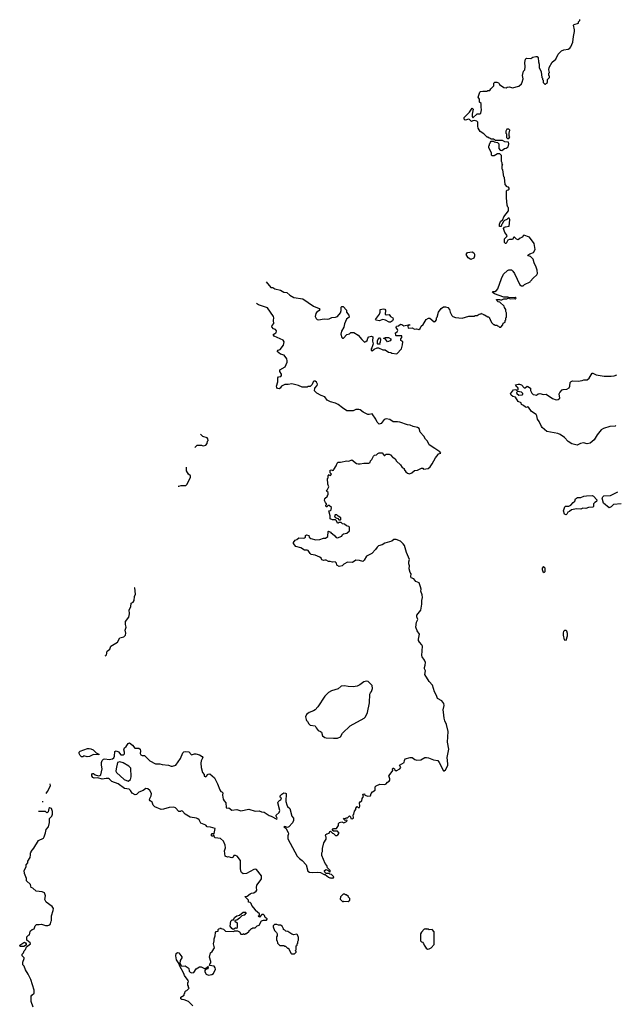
# Model space of a CAD drawing. Extents: x 2206940 to 2356632, y 511582 to 673215.
# Tile 178 of 228: x 2274657 to 2283104, y 659246 to 673215. Entities that reach past the tile are written whole.
import ezdxf

# ---------------------------------------------------------------- set-up
doc = ezdxf.new("R2010")
doc.units = 0

msp = doc.modelspace()

# ---------------------------------------------------------------- linework, layer by layer
at = {"layer": '0CON10XD'}
for points in [[(2278150, 669496), (2278220, 669415), (2278245, 669413), (2278275, 669398), (2278356, 669376), (2278405, 669348), (2278445, 669343), (2278487, 669305), (2278545, 669275), (2278673, 669253), (2278822, 669152), (2278902, 669115), (2278912, 669105), (2278905, 669088), (2278865, 669061), (2278855, 669048), (2278848, 669005), (2278859, 668975), (2278875, 668962), (2278895, 668956), (2278975, 668971), (2279015, 668966), (2279045, 668971), (2279085, 668988), (2279135, 668992), (2279165, 669006), (2279205, 669055), (2279215, 669090), (2279216, 669135), (2279226, 669144), (2279245, 669144), (2279290, 669095), (2279292, 669065), (2279323, 669023), (2279328, 668995), (2279293, 668967), (2279265, 668900), (2279256, 668854), (2279220, 668795), (2279212, 668755), (2279225, 668708), (2279235, 668698), (2279250, 668695), (2279295, 668750), (2279335, 668757), (2279355, 668778), (2279395, 668778), (2279459, 668739), (2279507, 668677), (2279545, 668640), (2279565, 668647), (2279586, 668664), (2279592, 668695), (2279606, 668714), (2279646, 668726), (2279667, 668715), (2279662, 668655), (2279668, 668615), (2279652, 668558), (2279640, 668545), (2279640, 668525), (2279655, 668518), (2279685, 668540), (2279725, 668560), (2279745, 668560), (2279805, 668533), (2279839, 668529), (2279885, 668498), (2279922, 668492), (2279935, 668482), (2280007, 668473), (2280070, 668545), (2280086, 668604), (2280090, 668645), (2280060, 668665), (2280062, 668685), (2280077, 668705), (2280075, 668730), (2279995, 668730), (2279990, 668735), (2279988, 668772), (2280010, 668785), (2280018, 668805), (2280017, 668817), (2279998, 668848), (2280000, 668865), (2280027, 668873), (2280057, 668893), (2280075, 668892), (2280105, 668872), (2280185, 668890), (2280188, 668882), (2280172, 668878), (2280160, 668865), (2280165, 668840), (2280222, 668842), (2280255, 668822), (2280285, 668828), (2280315, 668820), (2280336, 668834), (2280350, 668865), (2280379, 668891), (2280421, 668959), (2280455, 668980), (2280475, 668980), (2280535, 668930), (2280548, 668932), (2280570, 668955), (2280570, 668985), (2280577, 668993), (2280598, 669065), (2280634, 669116), (2280668, 669142), (2280695, 669142), (2280729, 669129), (2280752, 669105), (2280763, 669065), (2280785, 669020), (2280800, 669005), (2280838, 668988), (2280932, 668978), (2281025, 669010), (2281105, 669010), (2281113, 669017), (2281145, 669020), (2281172, 669038), (2281195, 669040), (2281205, 669050), (2281212, 669042), (2281228, 669038), (2281232, 669032), (2281248, 669028), (2281295, 669000), (2281305, 669000), (2281320, 668985), (2281320, 668975), (2281330, 668965), (2281330, 668955), (2281353, 668913), (2281375, 668890), (2281388, 668888), (2281395, 668880), (2281425, 668880), (2281435, 668870), (2281448, 668868), (2281462, 668852), (2281478, 668852), (2281510, 668885), (2281512, 668908), (2281540, 668925), (2281540, 668945), (2281550, 668955), (2281550, 668985), (2281560, 668995), (2281560, 669055), (2281550, 669075), (2281550, 669105), (2281532, 669132), (2281528, 669148), (2281468, 669208), (2281442, 669212), (2281422, 669232), (2281420, 669245), (2281463, 669247), (2281475, 669240), (2281495, 669240), (2281522, 669252), (2281565, 669253), (2281585, 669262), (2281616, 669254), (2281675, 669260), (2281685, 669253), (2281700, 669265), (2281685, 669272), (2281595, 669270), (2281586, 669276), (2281525, 669280), (2281390, 669325), (2281360, 669345), (2281373, 669357), (2281395, 669360), (2281417, 669373), (2281440, 669395), (2281488, 669545), (2281516, 669604), (2281575, 669658), (2281595, 669668), (2281630, 669665), (2281652, 669645), (2281672, 669615), (2281750, 669455), (2281775, 669440), (2281795, 669440), (2281815, 669460), (2281896, 669494), (2281900, 669505), (2281941, 669549), (2281990, 669595), (2281998, 669615), (2281995, 669660), (2281982, 669705), (2281953, 669763), (2281938, 669818), (2281903, 669853), (2281870, 669865), (2281862, 669875), (2281890, 669895), (2281945, 669912), (2281967, 669955), (2281955, 670040), (2281889, 670129), (2281805, 670158), (2281790, 670145), (2281790, 670135), (2281780, 670125), (2281754, 670116), (2281725, 670093), (2281702, 670102), (2281675, 670130), (2281665, 670130), (2281644, 670096), (2281605, 670098), (2281580, 670085), (2281555, 670040), (2281545, 670040), (2281533, 670053), (2281532, 670105), (2281565, 670140), (2281568, 670155), (2281538, 670195), (2281518, 670252), (2281531, 670269), (2281545, 670278), (2281598, 670285), (2281607, 670377), (2281598, 670398), (2281585, 670400), (2281565, 670380), (2281532, 670368), (2281512, 670348), (2281500, 670315), (2281490, 670305), (2281485, 670280), (2281462, 670282), (2281460, 670315), (2281475, 670350), (2281508, 670382), (2281525, 670420), (2281590, 670505), (2281590, 670545), (2281580, 670555), (2281572, 670585), (2281560, 670685), (2281560, 670785), (2281572, 670798), (2281585, 670800), (2281598, 670812), (2281600, 670825), (2281588, 670838), (2281572, 670842), (2281540, 670875), (2281530, 670975), (2281522, 670985), (2281510, 671085), (2281500, 671095), (2281500, 671145), (2281508, 671152), (2281500, 671165), (2281500, 671185), (2281490, 671205), (2281488, 671288), (2281465, 671310), (2281435, 671310), (2281385, 671282), (2281354, 671284), (2281348, 671295), (2281347, 671327), (2281312, 671395), (2281310, 671425), (2281320, 671435), (2281320, 671455), (2281330, 671465), (2281332, 671478), (2281345, 671490), (2281375, 671490), (2281385, 671480), (2281435, 671470), (2281450, 671455), (2281450, 671385), (2281472, 671362), (2281495, 671360), (2281530, 671385), (2281555, 671390), (2281585, 671410), (2281592, 671455), (2281590, 671475), (2281535, 671480), (2281505, 671500), (2281405, 671500), (2281375, 671520), (2281345, 671520), (2281335, 671530), (2281313, 671533), (2281295, 671550), (2281285, 671550), (2281240, 671595), (2281185, 671630), (2281160, 671675), (2281152, 671705), (2281152, 671762), (2281140, 671775), (2281105, 671783), (2281085, 671782), (2281065, 671772), (2281035, 671800), (2281025, 671802), (2280975, 671788), (2280958, 671805), (2280958, 671825), (2281036, 671904), (2281075, 671960), (2281090, 671945), (2281072, 671875), (2281072, 671845), (2281083, 671823), (2281145, 671880), (2281185, 671880), (2281195, 671890), (2281208, 671935), (2281200, 671975), (2281200, 672025), (2281180, 672045), (2281180, 672085), (2281160, 672115), (2281183, 672187), (2281193, 672197), (2281225, 672202), (2281285, 672200), (2281295, 672210), (2281325, 672210), (2281340, 672235), (2281380, 672275), (2281380, 672315), (2281393, 672327), (2281425, 672328), (2281448, 672318), (2281458, 672308), (2281460, 672295), (2281525, 672252), (2281555, 672250), (2281571, 672259), (2281605, 672263), (2281645, 672250), (2281735, 672270), (2281773, 672305), (2281785, 672328), (2281799, 672375), (2281788, 672425), (2281802, 672485), (2281820, 672505), (2281827, 672545), (2281819, 672605), (2281830, 672655), (2281845, 672670), (2281905, 672662), (2281935, 672682), (2281975, 672693), (2281995, 672692), (2282009, 672675), (2282013, 672615), (2282022, 672585), (2282024, 672534), (2282052, 672475), (2282062, 672395), (2282070, 672385), (2282070, 672365), (2282080, 672355), (2282080, 672325), (2282105, 672300), (2282115, 672300), (2282128, 672312), (2282140, 672325), (2282140, 672365), (2282170, 672395), (2282170, 672415), (2282160, 672425), (2282160, 672455), (2282170, 672465), (2282162, 672505), (2282168, 672535), (2282206, 672614), (2282258, 672655), (2282294, 672725), (2282340, 672775), (2282372, 672788), (2282435, 672798), (2282459, 672811), (2282475, 672830), (2282503, 672897), (2282510, 672975), (2282527, 673045), (2282527, 673073), (2282513, 673137), (2282520, 673145), (2282580, 673165), (2282582, 673185), (2282600, 673205), (2282603, 673215)], [(2281595, 671530), (2281608, 671555), (2281600, 671565), (2281600, 671605), (2281610, 671645), (2281595, 671660), (2281565, 671660), (2281550, 671635), (2281550, 671605), (2281560, 671595), (2281560, 671545), (2281575, 671530), (2281595, 671530)], [(2281055, 669813), (2281018, 669838), (2280988, 669885), (2281006, 669914), (2281075, 669923), (2281099, 669905), (2281108, 669888), (2281108, 669862), (2281098, 669832), (2281055, 669813)], [(2279060, 661135), (2279058, 661145), (2279023, 661183), (2279012, 661215), (2278988, 661245), (2278942, 661355), (2278943, 661393), (2278952, 661415), (2278950, 661455), (2278968, 661535), (2279002, 661588), (2279002, 661615), (2278992, 661635), (2278998, 661655), (2279014, 661666), (2279047, 661673), (2279053, 661697), (2279065, 661700), (2279092, 661672), (2279105, 661670), (2279135, 661642), (2279155, 661642), (2279169, 661651), (2279188, 661675), (2279165, 661700), (2279105, 661700), (2279090, 661715), (2279105, 661738), (2279148, 661742), (2279178, 661782), (2279178, 661812), (2279193, 661827), (2279225, 661832), (2279255, 661820), (2279300, 661845), (2279295, 661860), (2279272, 661852), (2279250, 661875), (2279252, 661888), (2279275, 661880), (2279285, 661890), (2279305, 661890), (2279335, 661918), (2279347, 661907), (2279355, 661880), (2279372, 661878), (2279390, 661885), (2279388, 661932), (2279397, 661943), (2279403, 661985), (2279422, 662008), (2279422, 662028), (2279445, 662050), (2279455, 662040), (2279475, 662040), (2279480, 662055), (2279478, 662105), (2279484, 662116), (2279507, 662133), (2279512, 662165), (2279532, 662195), (2279525, 662228), (2279545, 662230), (2279552, 662212), (2279595, 662200), (2279630, 662205), (2279642, 662235), (2279662, 662258), (2279698, 662282), (2279698, 662332), (2279710, 662345), (2279765, 662367), (2279836, 662364), (2279856, 662374), (2279872, 662398), (2279898, 662412), (2279906, 662425), (2279906, 662445), (2279890, 662485), (2279895, 662492), (2279950, 662565), (2279943, 662585), (2279950, 662595), (2279960, 662595), (2279970, 662585), (2279970, 662575), (2279995, 662558), (2280050, 662585), (2280060, 662605), (2280042, 662638), (2280110, 662675), (2280113, 662705), (2280125, 662730), (2280195, 662748), (2280225, 662746), (2280259, 662719), (2280289, 662709), (2280345, 662716), (2280403, 662745), (2280425, 662748), (2280455, 662744), (2280525, 662716), (2280585, 662706), (2280608, 662675), (2280665, 662560), (2280675, 662558), (2280695, 662573), (2280727, 662633), (2280731, 662655), (2280721, 662745), (2280741, 662865), (2280723, 662965), (2280734, 663115), (2280711, 663215), (2280688, 663265), (2280678, 663305), (2280668, 663388), (2280664, 663424), (2280676, 663485), (2280670, 663515), (2280645, 663550), (2280584, 663584), (2280570, 663625), (2280538, 663678), (2280512, 663775), (2280466, 663826), (2280402, 663925), (2280410, 663975), (2280398, 664005), (2280397, 664023), (2280408, 664055), (2280410, 664095), (2280400, 664130), (2280366, 664176), (2280360, 664195), (2280369, 664325), (2280361, 664345), (2280325, 664383), (2280314, 664405), (2280312, 664428), (2280329, 664499), (2280292, 664542), (2280277, 664595), (2280284, 664665), (2280301, 664705), (2280288, 664745), (2280288, 664765), (2280344, 664836), (2280359, 664921), (2280360, 664975), (2280370, 665015), (2280366, 665055), (2280348, 665105), (2280350, 665135), (2280342, 665168), (2280320, 665225), (2280276, 665246), (2280245, 665280), (2280210, 665295), (2280203, 665315), (2280210, 665355), (2280194, 665374), (2280181, 665425), (2280186, 665465), (2280177, 665495), (2280177, 665525), (2280186, 665556), (2280142, 665655), (2280112, 665755), (2280095, 665780), (2280055, 665818), (2279995, 665840), (2279965, 665840), (2279934, 665816), (2279835, 665788), (2279796, 665764), (2279745, 665749), (2279725, 665731), (2279704, 665696), (2279650, 665640), (2279577, 665603), (2279541, 665545), (2279525, 665530), (2279475, 665543), (2279425, 665547), (2279377, 665513), (2279304, 665516), (2279255, 665488), (2279230, 665465), (2279186, 665456), (2279154, 665474), (2279148, 665505), (2279132, 665522), (2279095, 665518), (2279058, 665528), (2279035, 665527), (2279005, 665547), (2278985, 665548), (2278965, 665540), (2278941, 665551), (2278930, 665575), (2278915, 665588), (2278845, 665618), (2278790, 665625), (2278775, 665640), (2278750, 665685), (2278735, 665690), (2278698, 665688), (2278642, 665722), (2278575, 665739), (2278540, 665785), (2278540, 665795), (2278565, 665832), (2278585, 665838), (2278615, 665864), (2278675, 665860), (2278698, 665865), (2278708, 665875), (2278711, 665895), (2278725, 665906), (2278755, 665897), (2278762, 665872), (2278785, 665854), (2278855, 665836), (2278915, 665839), (2278965, 665857), (2278995, 665860), (2279028, 665882), (2279030, 665955), (2279035, 665960), (2279066, 665946), (2279075, 665930), (2279086, 665926), (2279125, 665892), (2279145, 665868), (2279165, 665863), (2279225, 665888), (2279235, 665910), (2279249, 665921), (2279298, 665932), (2279332, 665965), (2279333, 666013), (2279325, 666022), (2279292, 666032), (2279265, 666058), (2279233, 666063), (2279215, 666080), (2279185, 666080), (2279175, 666072), (2279163, 666073), (2279150, 666105), (2279135, 666120), (2279095, 666118), (2279062, 666135), (2279058, 666145), (2279062, 666175), (2279040, 666245), (2279065, 666250), (2279075, 666260), (2279080, 666295), (2279045, 666320), (2279025, 666320), (2279018, 666302), (2279002, 666302), (2279000, 666325), (2279008, 666332), (2279010, 666345), (2278993, 666363), (2278978, 666395), (2278985, 666420), (2279020, 666455), (2279022, 666468), (2279030, 666475), (2279030, 666505), (2279010, 666525), (2279015, 666540), (2279042, 666585), (2279028, 666625), (2279028, 666655), (2279020, 666675), (2279020, 666705), (2279030, 666715), (2279030, 666745), (2279045, 666760), (2279052, 666752), (2279065, 666750), (2279080, 666765), (2279060, 666785), (2279060, 666825), (2279085, 666830), (2279095, 666820), (2279108, 666822), (2279110, 666835), (2279144, 666886), (2279158, 666925), (2279175, 666938), (2279205, 666937), (2279295, 666958), (2279325, 666952), (2279365, 666968), (2279435, 666920), (2279455, 666912), (2279485, 666912), (2279535, 666923), (2279609, 666921), (2279625, 666930), (2279632, 666955), (2279652, 666975), (2279675, 667020), (2279690, 667035), (2279715, 667040), (2279735, 667060), (2279755, 667070), (2279795, 667068), (2279825, 667032), (2279837, 667033), (2279855, 667050), (2279895, 667050), (2279915, 667040), (2279950, 667005), (2279965, 667000), (2279980, 666985), (2280001, 666951), (2280055, 666900), (2280082, 666862), (2280110, 666845), (2280110, 666835), (2280132, 666802), (2280155, 666780), (2280185, 666770), (2280220, 666785), (2280255, 666818), (2280297, 666823), (2280355, 666850), (2280375, 666850), (2280385, 666840), (2280452, 666848), (2280479, 666871), (2280508, 666912), (2280552, 666998), (2280590, 667045), (2280590, 667055), (2280630, 667065), (2280616, 667086), (2280542, 667132), (2280464, 667184), (2280442, 667235), (2280412, 667262), (2280387, 667305), (2280337, 667365), (2280320, 667415), (2280300, 667430), (2280235, 667441), (2280195, 667460), (2280155, 667467), (2280050, 667505), (2280015, 667511), (2279955, 667509), (2279905, 667541), (2279855, 667552), (2279825, 667542), (2279785, 667484), (2279755, 667474), (2279726, 667505), (2279708, 667545), (2279655, 667623), (2279615, 667612), (2279595, 667614), (2279528, 667648), (2279485, 667680), (2279465, 667686), (2279425, 667686), (2279384, 667666), (2279295, 667667), (2279235, 667707), (2279175, 667757), (2279135, 667774), (2279063, 667793), (2279016, 667816), (2278982, 667862), (2278934, 667884), (2278872, 667915), (2278838, 667948), (2278843, 667987), (2278877, 668025), (2278880, 668045), (2278865, 668072), (2278845, 668086), (2278830, 668085), (2278818, 668075), (2278805, 668040), (2278775, 668010), (2278745, 668010), (2278735, 668000), (2278661, 668001), (2278610, 668025), (2278515, 668050), (2278465, 668038), (2278415, 668040), (2278370, 668015), (2278350, 667985), (2278335, 667978), (2278315, 667983), (2278302, 667995), (2278297, 668015), (2278316, 668076), (2278316, 668135), (2278325, 668146), (2278358, 668152), (2278370, 668165), (2278368, 668185), (2278346, 668225), (2278347, 668245), (2278420, 668290), (2278448, 668355), (2278449, 668375), (2278444, 668405), (2278407, 668455), (2278355, 668469), (2278310, 668505), (2278322, 668525), (2278353, 668537), (2278400, 668595), (2278407, 668645), (2278395, 668667), (2278266, 668726), (2278252, 668748), (2278275, 668763), (2278296, 668774), (2278300, 668800), (2278285, 668818), (2278257, 668827), (2278232, 668855), (2278238, 668875), (2278262, 668905), (2278256, 668945), (2278261, 668985), (2278254, 669005), (2278173, 669125), (2278045, 669168), (2278017, 669187)], [(2279915, 668922), (2279895, 668922), (2279845, 668950), (2279805, 668962), (2279755, 668942), (2279713, 668953), (2279702, 668962), (2279761, 669039), (2279770, 669065), (2279770, 669105), (2279815, 669112), (2279835, 669110), (2279843, 669093), (2279842, 669032), (2279855, 669028), (2279895, 669032), (2279915, 669002), (2279950, 668985), (2279953, 668965), (2279946, 668944), (2279915, 668922)], [(2279765, 668610), (2279735, 668610), (2279730, 668615), (2279731, 668659), (2279748, 668702), (2279759, 668699), (2279772, 668682), (2279767, 668633), (2279760, 668625), (2279770, 668615), (2279765, 668610)], [(2279875, 668642), (2279845, 668680), (2279822, 668692), (2279822, 668698), (2279845, 668708), (2279885, 668708), (2279918, 668688), (2279922, 668675), (2279913, 668657), (2279875, 668642)], [(2283112, 667458), (2283101, 667449), (2283025, 667443), (2282935, 667414), (2282904, 667396), (2282846, 667324), (2282804, 667255), (2282749, 667205), (2282705, 667198), (2282655, 667209), (2282609, 667201), (2282565, 667179), (2282488, 667198), (2282435, 667229), (2282385, 667289), (2282321, 667331), (2282288, 667345), (2282135, 667372), (2282068, 667428), (2282055, 667445), (2282025, 667513), (2282002, 667545), (2281993, 667593), (2281982, 667612), (2281915, 667654), (2281875, 667717), (2281865, 667722), (2281845, 667713), (2281830, 667715), (2281801, 667741), (2281772, 667755), (2281768, 667778), (2281725, 667800), (2281689, 667859), (2281649, 667869), (2281627, 667887), (2281618, 667905), (2281660, 667965), (2281695, 667970), (2281705, 667960), (2281728, 667962), (2281728, 667988), (2281715, 668000), (2281705, 668000), (2281690, 668035), (2281725, 668046), (2281745, 668046), (2281775, 668032), (2281813, 667993), (2281827, 667993), (2281854, 668016), (2281865, 668012), (2281899, 667985), (2281903, 667953), (2281918, 667918), (2281939, 667899), (2281965, 667890), (2281985, 667889), (2282010, 667905), (2282035, 667911), (2282085, 667898), (2282125, 667902), (2282215, 667839), (2282265, 667823), (2282295, 667828), (2282318, 667845), (2282309, 667905), (2282315, 667927), (2282349, 667961), (2282365, 667968), (2282415, 667971), (2282448, 667992), (2282460, 668015), (2282462, 668065), (2282477, 668083), (2282495, 668092), (2282575, 668088), (2282633, 668097), (2282657, 668107), (2282707, 668103), (2282735, 668128), (2282775, 668200), (2282785, 668200), (2282834, 668174), (2282945, 668158), (2283045, 668158), (2283087, 668163), (2283125, 668178)], [(2281735, 667888), (2281785, 667892), (2281792, 667898), (2281792, 667912), (2281775, 667930), (2281715, 667940), (2281703, 667927), (2281705, 667910), (2281735, 667888)], [(2277139, 667144), (2277175, 667178), (2277235, 667180), (2277243, 667173), (2277265, 667170), (2277295, 667180), (2277317, 667203), (2277320, 667235), (2277328, 667245), (2277325, 667270), (2277315, 667280), (2277255, 667300), (2277221, 667334)], [(2276904, 666596), (2276915, 666596), (2276947, 666607), (2277015, 666608), (2277028, 666622), (2277065, 666690), (2277078, 666725), (2277078, 666745), (2277050, 666765), (2277022, 666815), (2277021, 666868)], [(2282405, 666191), (2282385, 666198), (2282370, 666245), (2282390, 666305), (2282398, 666312), (2282445, 666312), (2282474, 666326), (2282504, 666366), (2282530, 666385), (2282540, 666415), (2282570, 666435), (2282613, 666437), (2282656, 666454), (2282695, 666461), (2282775, 666464), (2282794, 666455), (2282841, 666405), (2282835, 666377), (2282813, 666367), (2282796, 666345), (2282794, 666306), (2282783, 666297), (2282725, 666294), (2282685, 666278), (2282645, 666283), (2282615, 666271), (2282555, 666274), (2282481, 666259), (2282455, 666238), (2282431, 666229), (2282415, 666197), (2282405, 666191)], [(2283185, 666346), (2283080, 666335), (2283045, 666301), (2283015, 666290), (2282937, 666355), (2282918, 666425), (2282925, 666446), (2282942, 666458), (2283035, 666466), (2283142, 666515)], [(2279205, 666120), (2279210, 666125), (2279209, 666149), (2279171, 666171), (2279155, 666190), (2279131, 666189), (2279122, 666175), (2279131, 666151), (2279167, 666137), (2279185, 666120), (2279205, 666120)], [(2282095, 665372), (2282108, 665385), (2282107, 665435), (2282085, 665458), (2282068, 665435), (2282068, 665415), (2282078, 665385), (2282095, 665372)], [(2275871, 664191), (2275878, 664192), (2275887, 664203), (2275898, 664255), (2275934, 664286), (2275948, 664325), (2276021, 664369), (2276042, 664385), (2276078, 664445), (2276135, 664459), (2276158, 664485), (2276162, 664512), (2276153, 664555), (2276167, 664595), (2276156, 664635), (2276157, 664675), (2276205, 664740), (2276213, 664785), (2276208, 664842), (2276232, 664885), (2276238, 664935), (2276265, 664950), (2276280, 664975), (2276287, 665033), (2276300, 665065), (2276288, 665155), (2276285, 665156)], [(2282405, 664410), (2282428, 664475), (2282428, 664505), (2282415, 664540), (2282405, 664550), (2282385, 664550), (2282370, 664535), (2282362, 664515), (2282362, 664485), (2282380, 664415), (2282405, 664410)], [(2279105, 663020), (2279165, 663023), (2279205, 663042), (2279235, 663090), (2279345, 663198), (2279540, 663305), (2279560, 663325), (2279588, 663385), (2279618, 663525), (2279623, 663647), (2279630, 663665), (2279647, 663683), (2279662, 663725), (2279657, 663767), (2279597, 663827), (2279575, 663830), (2279535, 663822), (2279480, 663780), (2279445, 663760), (2279385, 663752), (2279315, 663753), (2279265, 663762), (2279215, 663758), (2279175, 663722), (2279078, 663692), (2279035, 663670), (2278985, 663617), (2278884, 663466), (2278846, 663424), (2278825, 663408), (2278764, 663386), (2278724, 663356), (2278710, 663325), (2278718, 663288), (2278725, 663270), (2278739, 663259), (2278756, 663226), (2278775, 663208), (2278846, 663196), (2278859, 663169), (2278891, 663131), (2278925, 663118), (2278936, 663106), (2278952, 663055), (2278985, 663033), (2279005, 663027), (2279105, 663020)], [(2275615, 662758), (2275565, 662770), (2275552, 662758), (2275535, 662758), (2275512, 662775), (2275500, 662805), (2275500, 662825), (2275515, 662836), (2275620, 662875), (2275644, 662876), (2275665, 662870), (2275697, 662855), (2275741, 662811), (2275778, 662795), (2275780, 662785), (2275702, 662788), (2275645, 662760), (2275615, 662758)], [(2277110, 659225), (2277050, 659285), (2276989, 659309), (2276955, 659313), (2276940, 659325), (2276941, 659349), (2276990, 659375), (2276990, 659395), (2277000, 659405), (2277002, 659428), (2277012, 659438), (2277025, 659440), (2277060, 659475), (2277052, 659482), (2277050, 659505), (2277040, 659515), (2277040, 659555), (2277050, 659565), (2277048, 659585), (2276992, 659655), (2276983, 659683), (2276922, 659795), (2276918, 659818), (2276882, 659875), (2276873, 659935), (2276877, 659965), (2276895, 659980), (2276914, 659974), (2276957, 659917), (2276956, 659904), (2276932, 659865), (2276930, 659825), (2276942, 659802), (2276958, 659788), (2277005, 659792), (2277048, 659765), (2277056, 659755), (2277060, 659715), (2277075, 659702), (2277095, 659692), (2277125, 659698), (2277161, 659749), (2277205, 659776), (2277230, 659775), (2277285, 659750), (2277325, 659780), (2277330, 659775), (2277325, 659750), (2277292, 659738), (2277284, 659726), (2277281, 659705), (2277303, 659675), (2277335, 659661), (2277382, 659668), (2277405, 659683), (2277434, 659745), (2277431, 659765), (2277415, 659787), (2277350, 659795), (2277352, 659815), (2277366, 659834), (2277368, 659855), (2277350, 659915), (2277364, 659976), (2277386, 659994), (2277418, 660045), (2277404, 660105), (2277417, 660145), (2277414, 660176), (2277430, 660215), (2277432, 660265), (2277445, 660280), (2277470, 660285), (2277470, 660305), (2277482, 660318), (2277498, 660322), (2277505, 660330), (2277512, 660322), (2277545, 660310), (2277575, 660282), (2277695, 660280), (2277705, 660290), (2277745, 660290), (2277773, 660273), (2277795, 660240), (2277825, 660240), (2277835, 660250), (2277842, 660242), (2277855, 660240), (2277862, 660248), (2277875, 660250), (2277910, 660285), (2277910, 660295), (2277925, 660300), (2277945, 660320), (2277955, 660320), (2277965, 660330), (2277995, 660330), (2278023, 660357), (2278055, 660370), (2278085, 660430), (2278115, 660440), (2278155, 660440), (2278168, 660452), (2278168, 660458), (2278137, 660477), (2278127, 660507), (2278115, 660520), (2278092, 660518), (2278057, 660483), (2278040, 660495), (2278058, 660512), (2278058, 660528), (2278000, 660575), (2278000, 660585), (2277950, 660645), (2277940, 660675), (2277925, 660690), (2277900, 660695), (2277900, 660725), (2277850, 660775), (2277881, 660779), (2277925, 660812), (2277945, 660822), (2277975, 660827), (2278010, 660850), (2278019, 660865), (2278013, 660905), (2278020, 660935), (2278068, 660995), (2278086, 661025), (2278087, 661067), (2278015, 661158), (2278005, 661162), (2277975, 661160), (2277875, 661103), (2277825, 661098), (2277800, 661115), (2277794, 661134), (2277786, 661176), (2277787, 661285), (2277740, 661345), (2277715, 661357), (2277695, 661357), (2277682, 661335), (2277665, 661323), (2277645, 661327), (2277625, 661340), (2277605, 661332), (2277570, 661345), (2277563, 661425), (2277574, 661466), (2277573, 661505), (2277548, 661558), (2277505, 661596), (2277430, 661605), (2277420, 661615), (2277415, 661640), (2277405, 661640), (2277395, 661630), (2277385, 661630), (2277378, 661638), (2277378, 661655), (2277385, 661670), (2277398, 661668), (2277405, 661660), (2277415, 661670), (2277428, 661738), (2277365, 661761), (2277315, 661763), (2277295, 661786), (2277225, 661817), (2277203, 661863), (2277185, 661876), (2277165, 661886), (2277075, 661901), (2277003, 661945), (2276965, 661986), (2276945, 661990), (2276935, 661980), (2276915, 661983), (2276867, 662035), (2276845, 662042), (2276775, 662036), (2276698, 662012), (2276665, 662011), (2276572, 662045), (2276549, 662069), (2276535, 662112), (2276505, 662133), (2276499, 662145), (2276500, 662165), (2276522, 662205), (2276524, 662235), (2276500, 662280), (2276473, 662303), (2276445, 662306), (2276409, 662281), (2276344, 662256), (2276315, 662222), (2276295, 662219), (2276251, 662241), (2276230, 662280), (2276208, 662298), (2276145, 662309), (2276055, 662375), (2275965, 662405), (2275932, 662442), (2275915, 662451), (2275885, 662451), (2275825, 662438), (2275765, 662460), (2275715, 662452), (2275695, 662462), (2275678, 662485), (2275678, 662505), (2275688, 662522), (2275705, 662518), (2275725, 662502), (2275775, 662488), (2275795, 662490), (2275809, 662501), (2275828, 662585), (2275817, 662637), (2275817, 662675), (2275824, 662705), (2275846, 662724), (2275865, 662728), (2275925, 662717), (2275975, 662726), (2275990, 662740), (2276001, 662765), (2276005, 662832), (2276023, 662843), (2276056, 662826), (2276090, 662785), (2276127, 662783), (2276142, 662798), (2276142, 662825), (2276132, 662855), (2276142, 662885), (2276166, 662904), (2276193, 662945), (2276215, 662953), (2276255, 662923), (2276290, 662880), (2276345, 662881), (2276364, 662865), (2276372, 662838), (2276367, 662805), (2276377, 662785), (2276395, 662776), (2276426, 662776), (2276502, 662702), (2276585, 662657), (2276645, 662659), (2276675, 662646), (2276765, 662636), (2276805, 662623), (2276825, 662623), (2276872, 662638), (2276938, 662735), (2276970, 662815), (2276985, 662827), (2277015, 662833), (2277055, 662828), (2277095, 662784), (2277135, 662800), (2277155, 662800), (2277205, 662783), (2277243, 662763), (2277252, 662745), (2277228, 662702), (2277224, 662665), (2277228, 662605), (2277250, 662535), (2277272, 662505), (2277275, 662480), (2277295, 662472), (2277331, 662509), (2277355, 662514), (2277420, 662460), (2277462, 662375), (2277495, 662290), (2277510, 662265), (2277525, 662260), (2277536, 662246), (2277531, 662215), (2277542, 662155), (2277555, 662130), (2277580, 662105), (2277586, 662036), (2277595, 662030), (2277625, 662031), (2277665, 662001), (2277735, 662010), (2277792, 661992), (2277905, 662016), (2277995, 661988), (2278055, 661992), (2278085, 661978), (2278122, 661972), (2278195, 661923), (2278225, 661913), (2278305, 661870), (2278307, 661885), (2278292, 661915), (2278293, 661927), (2278335, 661968), (2278348, 661995), (2278320, 662105), (2278323, 662117), (2278342, 662138), (2278360, 662145), (2278368, 662175), (2278352, 662182), (2278350, 662205), (2278373, 662225), (2278405, 662247), (2278425, 662243), (2278434, 662234), (2278432, 662125), (2278444, 662074), (2278455, 662053), (2278490, 662025), (2278517, 661915), (2278540, 661885), (2278539, 661855), (2278525, 661818), (2278475, 661762), (2278455, 661752), (2278415, 661770), (2278403, 661765), (2278433, 661743), (2278463, 661685), (2278468, 661665), (2278458, 661635), (2278458, 661595), (2278591, 661345), (2278623, 661313), (2278664, 661284), (2278720, 661225), (2278743, 661135), (2278765, 661122), (2278805, 661114), (2278885, 661120), (2278925, 661117), (2278975, 661088), (2278988, 661088), (2279035, 661050), (2279055, 661040), (2279075, 661040), (2279085, 661030), (2279092, 661038), (2279105, 661040), (2279110, 661055), (2279078, 661088), (2279055, 661090), (2279045, 661100), (2279005, 661100), (2278991, 661111), (2278978, 661135), (2278980, 661145), (2279005, 661158), (2279033, 661143), (2279055, 661120), (2279060, 661135)], [(2276195, 662413), (2276226, 662434), (2276236, 662474), (2276232, 662595), (2276205, 662623), (2276125, 662671), (2276075, 662684), (2276045, 662677), (2276023, 662585), (2276022, 662555), (2276030, 662535), (2276140, 662435), (2276195, 662413)], [(2275030, 662235), (2275031, 662236), (2275053, 662267), (2275094, 662345), (2275091, 662375)], [(2274850, 659205), (2274818, 659285), (2274821, 659359), (2274827, 659373), (2274862, 659405), (2274862, 659445), (2274816, 659596), (2274779, 659675), (2274740, 659735), (2274718, 659788), (2274703, 659805), (2274702, 659845), (2274722, 659895), (2274720, 659905), (2274690, 659935), (2274690, 659955), (2274710, 659975), (2274722, 660005), (2274740, 660025), (2274751, 660059), (2274808, 660105), (2274805, 660120), (2274760, 660155), (2274758, 660205), (2274783, 660227), (2274795, 660230), (2274803, 660277), (2274811, 660289), (2274833, 660307), (2274860, 660315), (2274875, 660360), (2274893, 660377), (2274935, 660377), (2274965, 660383), (2275024, 660364), (2275055, 660364), (2275082, 660375), (2275094, 660386), (2275103, 660427), (2275110, 660435), (2275107, 660503), (2275133, 660575), (2275134, 660605), (2275116, 660635), (2275033, 660693), (2275014, 660734), (2275023, 660785), (2275008, 660825), (2274975, 660840), (2274892, 660852), (2274844, 660894), (2274820, 660905), (2274813, 660923), (2274808, 660945), (2274753, 660995), (2274752, 661032), (2274725, 661100), (2274718, 661145), (2274747, 661195), (2274750, 661225), (2274772, 661255), (2274772, 661275), (2274805, 661330), (2274812, 661365), (2274810, 661395), (2274820, 661405), (2274820, 661415), (2274859, 661461), (2274922, 661568), (2274996, 661604), (2275005, 661620), (2275024, 661676), (2275032, 661725), (2275066, 661765), (2275077, 661823), (2275078, 661882), (2275114, 661916), (2275123, 661945), (2275123, 661983), (2275110, 662025), (2275085, 662034), (2275070, 662025), (2275062, 661978), (2275046, 661964), (2275035, 661968), (2275022, 661982), (2274922, 661982)], [(2274978, 662113), (2274984, 662116), (2274986, 662125), (2274984, 662128)], [(2279247, 660703), (2279255, 660710), (2279315, 660703), (2279340, 660725), (2279340, 660745), (2279320, 660765), (2279320, 660775), (2279285, 660800), (2279275, 660800), (2279265, 660810), (2279245, 660808), (2279205, 660770), (2279202, 660735), (2279233, 660703), (2279247, 660703)], [(2277685, 660308), (2277665, 660322), (2277640, 660355), (2277650, 660425), (2277668, 660442), (2277688, 660442), (2277703, 660477), (2277735, 660500), (2277775, 660510), (2277825, 660553), (2277860, 660555), (2277867, 660543), (2277839, 660511), (2277805, 660502), (2277773, 660467), (2277735, 660438), (2277710, 660435), (2277710, 660425), (2277742, 660402), (2277742, 660345), (2277735, 660320), (2277728, 660328), (2277715, 660328), (2277695, 660310), (2277685, 660308)], [(2278555, 659960), (2278580, 659985), (2278578, 659998), (2278570, 660005), (2278572, 660018), (2278580, 660025), (2278580, 660075), (2278590, 660085), (2278590, 660105), (2278600, 660115), (2278600, 660135), (2278610, 660155), (2278612, 660192), (2278595, 660230), (2278585, 660240), (2278545, 660232), (2278515, 660240), (2278458, 660278), (2278432, 660282), (2278418, 660298), (2278400, 660305), (2278400, 660315), (2278378, 660355), (2278355, 660370), (2278325, 660370), (2278305, 660380), (2278272, 660378), (2278252, 660358), (2278250, 660345), (2278270, 660295), (2278300, 660265), (2278310, 660245), (2278310, 660215), (2278300, 660205), (2278300, 660155), (2278310, 660145), (2278312, 660112), (2278345, 660080), (2278405, 660080), (2278415, 660070), (2278425, 660070), (2278455, 660040), (2278465, 660040), (2278480, 660025), (2278502, 659972), (2278512, 659962), (2278555, 659960)], [(2280438, 660028), (2280465, 660032), (2280490, 660045), (2280537, 660093), (2280536, 660276), (2280507, 660307), (2280465, 660300), (2280455, 660310), (2280425, 660310), (2280415, 660320), (2280408, 660312), (2280395, 660310), (2280355, 660270), (2280343, 660247), (2280340, 660145), (2280355, 660130), (2280368, 660128), (2280385, 660110), (2280393, 660083), (2280421, 660041), (2280438, 660028)], [(2274685, 660064), (2274665, 660068), (2274657, 660085), (2274715, 660123), (2274727, 660127), (2274739, 660119), (2274750, 660105), (2274750, 660095), (2274739, 660081), (2274715, 660067), (2274685, 660064)]]:
    msp.add_lwpolyline(points, dxfattribs=at)

doc.saveas('drawing.dxf')
